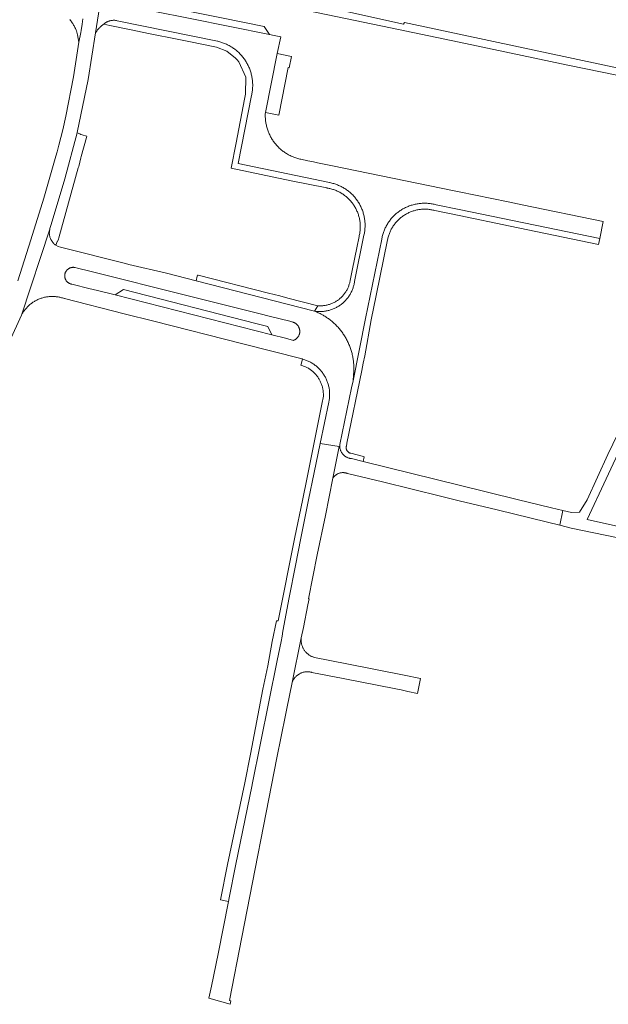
# Model space of a CAD drawing. Extents: x 146402 to 164798, y 455483 to 464134.
# Tile 113 of 256: x 157350 to 157551, y 458126 to 458462. Entities that reach past the tile are written whole.
import ezdxf

# ---------------------------------------------------------------- set-up
doc = ezdxf.new("R2010")
doc.units = 0
doc.header["$LTSCALE"] = 0.2
for name, color, linetype, lineweight in [('B-XX-VH-VERHARDING_ASFALT-GV', 252, 'CONTINUOUS', 18), ('B-XX-VH-VERHARDING_BETONSTRAATSTEEN-GV', 252, 'CONTINUOUS', 18), ('B-XX-VH-VERHARDING_FUNDERING_ZAND-GV', 252, 'CONTINUOUS', 18)]:
    doc.layers.add(name, color=color, linetype=linetype, lineweight=lineweight)

msp = doc.modelspace()

# ---------------------------------------------------------------- linework, layer by layer
at = {"layer": 'B-XX-VH-VERHARDING_ASFALT-GV'}
for points in [[(157346.797, 458352.207), (157350.854, 458361.201), (157360.519, 458390.458), (157360.574, 458390.651), (157360.582, 458390.675), (157360.985, 458392.002), (157365.587, 458407.629), (157369.876, 458423.282), (157369.892, 458423.341), (157373.56, 458441.46), (157376.117, 458457.288), (157376.47, 458459.47), (157378.07, 458469.72)], [(157371.813, 458462.056), (157371.533, 458460.279), (157371.192, 458458.147), (157371.086, 458457.492), (157370.449, 458454.209), (157369.989, 458451.192), (157368.644, 458442.382), (157365.923, 458428.94), (157364.978, 458424.271), (157363.593, 458419.025), (157363.377, 458418.208), (157362.989, 458416.763), (157362.598, 458415.319), (157358.501, 458401.025), (157354.039, 458386.812), (157349.664, 458372.841)], [(157367.369, 458461.833), (157367.57, 458461.583), (157367.765, 458461.328), (157367.954, 458461.067), (157368.136, 458460.803), (157368.311, 458460.534), (157368.479, 458460.26), (157368.641, 458459.983), (157368.796, 458459.701), (157368.943, 458459.416), (157369.084, 458459.127), (157369.217, 458458.835), (157369.343, 458458.54), (157369.462, 458458.241), (157369.558, 458457.981), (157369.975, 458456.649), (157370.449, 458454.209), (157371.086, 458457.492), (157371.192, 458458.147), (157371.533, 458460.279), (157371.813, 458462.056)]]:
    msp.add_lwpolyline(points, dxfattribs=at)
at = {"layer": 'B-XX-VH-VERHARDING_BETONSTRAATSTEEN-GV'}
for points in [[(157378.07, 458469.72), (157376.47, 458459.47), (157376.117, 458457.288), (157376.223, 458457.477), (157376.357, 458457.699), (157376.497, 458457.918), (157376.644, 458458.132), (157376.798, 458458.341), (157376.958, 458458.546), (157377.124, 458458.745), (157377.136, 458458.76), (157377.296, 458458.94), (157377.474, 458459.129), (157377.658, 458459.312), (157377.848, 458459.49), (157378.043, 458459.661), (157378.243, 458459.827), (157378.448, 458459.986), (157378.657, 458460.139), (157378.872, 458460.286), (157378.962, 458460.367), (157379.117, 458460.496), (157379.276, 458460.62), (157379.439, 458460.736), (157379.608, 458460.846), (157379.78, 458460.95), (157379.957, 458461.046), (157380.137, 458461.135), (157380.321, 458461.217), (157380.508, 458461.292), (157380.697, 458461.359), (157380.889, 458461.419), (157381.084, 458461.471), (157381.28, 458461.515), (157381.478, 458461.551), (157381.677, 458461.58), (157381.877, 458461.6), (157382.078, 458461.613), (157382.279, 458461.617), (157382.48, 458461.614), (157382.681, 458461.602), (157382.881, 458461.583), (157383.08, 458461.555), (157383.278, 458461.52), (157383.475, 458461.477), (157417.617, 458454.489), (157417.725, 458454.465), (157418.066, 458454.382), (157418.404, 458454.292), (157418.741, 458454.194), (157419.075, 458454.089), (157419.407, 458453.976), (157419.736, 458453.856), (157420.062, 458453.727), (157420.385, 458453.592), (157420.705, 458453.449), (157421.021, 458453.299), (157421.334, 458453.142), (157421.644, 458452.977), (157421.949, 458452.806), (157422.251, 458452.628), (157422.549, 458452.443), (157422.842, 458452.251), (157423.13, 458452.052), (157423.415, 458451.847), (157423.694, 458451.636), (157423.968, 458451.418), (157424.238, 458451.194), (157424.502, 458450.964), (157424.761, 458450.727), (157425.014, 458450.486), (157425.262, 458450.238), (157425.504, 458449.984), (157425.74, 458449.726), (157425.971, 458449.462), (157426.195, 458449.192), (157426.413, 458448.918), (157426.625, 458448.639), (157426.83, 458448.355), (157427.029, 458448.066), (157427.221, 458447.773), (157427.406, 458447.476), (157427.585, 458447.174), (157427.756, 458446.869), (157427.921, 458446.56), (157428.078, 458446.247), (157428.229, 458445.93), (157428.372, 458445.61), (157428.507, 458445.287), (157428.635, 458444.961), (157428.756, 458444.632), (157428.869, 458444.301), (157428.975, 458443.967), (157429.073, 458443.63), (157429.163, 458443.292), (157429.246, 458442.951), (157429.321, 458442.609), (157429.387, 458442.265), (157429.446, 458441.92), (157429.497, 458441.573), (157429.541, 458441.225), (157429.576, 458440.876), (157429.603, 458440.527), (157429.623, 458440.177), (157429.634, 458439.827), (157429.637, 458439.477), (157429.633, 458439.126), (157429.62, 458438.776), (157429.599, 458438.427), (157429.57, 458438.077), (157429.534, 458437.729), (157429.489, 458437.381), (157429.437, 458437.035), (157429.376, 458436.69), (157429.308, 458436.346), (157429.232, 458436.004), (157424.698, 458412.789), (157455.816, 458406.325), (157455.943, 458406.301), (157456.28, 458406.23), (157456.616, 458406.152), (157456.949, 458406.066), (157457.281, 458405.973), (157457.611, 458405.871), (157457.938, 458405.762), (157458.262, 458405.646), (157458.584, 458405.522), (157458.902, 458405.39), (157459.218, 458405.251), (157459.53, 458405.105), (157459.839, 458404.952), (157460.144, 458404.792), (157460.445, 458404.624), (157460.742, 458404.45), (157461.035, 458404.268), (157461.324, 458404.08), (157461.609, 458403.886), (157461.888, 458403.685), (157462.163, 458403.477), (157462.434, 458403.263), (157462.699, 458403.043), (157462.959, 458402.816), (157463.213, 458402.584), (157463.463, 458402.346), (157463.706, 458402.102), (157463.944, 458401.853), (157464.176, 458401.598), (157464.402, 458401.338), (157464.622, 458401.072), (157464.836, 458400.802), (157465.043, 458400.527), (157465.244, 458400.247), (157465.438, 458399.962), (157465.626, 458399.673), (157465.807, 458399.38), (157465.981, 458399.082), (157466.148, 458398.781), (157466.309, 458398.475), (157466.462, 458398.167), (157466.608, 458397.854), (157466.746, 458397.539), (157466.877, 458397.22), (157467.001, 458396.898), (157467.117, 458396.574), (157467.226, 458396.247), (157467.327, 458395.917), (157467.42, 458395.585), (157467.506, 458395.252), (157467.584, 458394.916), (157467.654, 458394.578), (157467.716, 458394.239), (157467.77, 458393.899), (157467.817, 458393.557), (157467.855, 458393.215), (157467.885, 458392.872), (157467.908, 458392.528), (157467.922, 458392.183), (157467.929, 458391.839), (157467.928, 458391.494), (157467.918, 458391.15), (157467.901, 458390.805), (157467.875, 458390.462), (157467.842, 458390.119), (157467.801, 458389.776), (157467.751, 458389.435), (157467.694, 458389.095), (157467.629, 458388.757), (157467.556, 458388.42), (157464.34, 458372.659), (157464.326, 458372.561), (157464.278, 458372.256), (157464.222, 458371.953), (157464.158, 458371.652), (157464.086, 458371.352), (157464.007, 458371.054), (157463.92, 458370.758), (157463.825, 458370.465), (157463.723, 458370.174), (157463.613, 458369.887), (157463.496, 458369.602), (157463.371, 458369.32), (157463.239, 458369.041), (157463.1, 458368.766), (157462.954, 458368.495), (157462.8, 458368.227), (157462.64, 458367.964), (157462.473, 458367.705), (157462.3, 458367.45), (157462.12, 458367.2), (157461.933, 458366.955), (157461.74, 458366.714), (157461.541, 458366.479), (157461.336, 458366.249), (157461.126, 458366.024), (157460.909, 458365.805), (157460.686, 458365.592), (157460.459, 458365.384), (157460.226, 458365.182), (157459.987, 458364.987), (157459.744, 458364.798), (157459.496, 458364.615), (157459.243, 458364.438), (157458.986, 458364.269), (157458.724, 458364.106), (157458.459, 458363.949), (157458.189, 458363.8), (157457.916, 458363.658), (157457.639, 458363.523), (157457.358, 458363.395), (157457.074, 458363.275), (157456.788, 458363.162), (157456.498, 458363.056), (157456.206, 458362.958), (157455.911, 458362.867), (157455.615, 458362.785), (157455.316, 458362.71), (157455.015, 458362.642), (157454.712, 458362.583), (157454.409, 458362.532), (157454.103, 458362.488), (157453.797, 458362.452), (157453.49, 458362.424), (157453.183, 458362.405), (157452.875, 458362.393), (157452.567, 458362.389), (157452.258, 458362.393), (157451.951, 458362.405), (157451.643, 458362.426), (157451.336, 458362.454), (157451.03, 458362.49), (157450.689, 458362.577), (157450.668, 458362.543), (157450.996, 458362.415), (157451.322, 458362.282), (157451.645, 458362.143), (157451.966, 458361.998), (157452.285, 458361.848), (157452.601, 458361.693), (157452.914, 458361.533), (157453.165, 458361.4), (157453.414, 458361.263), (157453.661, 458361.123), (157453.906, 458360.979), (157454.22, 458360.789), (157454.53, 458360.593), (157454.837, 458360.392), (157455.14, 458360.186), (157455.439, 458359.974), (157455.735, 458359.757), (157456.027, 458359.535), (157456.314, 458359.308), (157456.598, 458359.076), (157456.878, 458358.839), (157457.153, 458358.597), (157457.424, 458358.35), (157457.691, 458358.098), (157457.954, 458357.842), (157458.211, 458357.581), (157458.464, 458357.316), (157458.713, 458357.046), (157458.957, 458356.772), (157459.195, 458356.494), (157459.429, 458356.212), (157459.658, 458355.925), (157459.882, 458355.635), (157460.101, 458355.34), (157460.314, 458355.042), (157460.522, 458354.74), (157460.725, 458354.435), (157460.922, 458354.126), (157461.114, 458353.813), (157461.301, 458353.497), (157461.482, 458353.179), (157461.657, 458352.856), (157461.826, 458352.531), (157461.99, 458352.203), (157462.148, 458351.872), (157462.3, 458351.538), (157462.446, 458351.202), (157462.587, 458350.863), (157462.721, 458350.522), (157462.849, 458350.179), (157462.971, 458349.833), (157463.088, 458349.485), (157463.198, 458349.135), (157463.301, 458348.784), (157463.399, 458348.43), (157463.49, 458348.075), (157463.576, 458347.718), (157463.654, 458347.36), (157463.727, 458347.001), (157463.793, 458346.64), (157463.853, 458346.278), (157463.906, 458345.916), (157463.953, 458345.552), (157463.994, 458345.188), (157464.028, 458344.822), (157464.056, 458344.457), (157464.078, 458344.091), (157464.093, 458343.724), (157464.101, 458343.358), (157464.103, 458342.991), (157464.099, 458342.619), (157464.088, 458342.246), (157464.07, 458341.874), (157464.046, 458341.503), (157464.015, 458341.132), (157463.977, 458340.761), (157463.839, 458338.787), (157468.053, 458359.982), (157473.587, 458387.037), (157473.634, 458387.295), (157473.703, 458387.632), (157473.779, 458387.967), (157473.864, 458388.301), (157473.956, 458388.632), (157474.056, 458388.962), (157474.163, 458389.288), (157474.278, 458389.612), (157474.4, 458389.934), (157474.53, 458390.252), (157474.667, 458390.568), (157474.812, 458390.88), (157474.964, 458391.188), (157475.123, 458391.494), (157475.289, 458391.795), (157475.462, 458392.092), (157475.641, 458392.385), (157475.828, 458392.674), (157476.021, 458392.959), (157476.221, 458393.239), (157476.427, 458393.514), (157476.64, 458393.785), (157476.859, 458394.05), (157477.084, 458394.31), (157477.314, 458394.565), (157477.551, 458394.815), (157477.794, 458395.058), (157478.042, 458395.297), (157478.295, 458395.529), (157478.554, 458395.755), (157478.819, 458395.976), (157479.088, 458396.19), (157479.362, 458396.398), (157479.641, 458396.599), (157479.924, 458396.794), (157480.212, 458396.982), (157480.504, 458397.163), (157480.801, 458397.338), (157481.101, 458397.506), (157481.405, 458397.666), (157481.713, 458397.82), (157482.024, 458397.966), (157482.339, 458398.105), (157482.657, 458398.237), (157482.977, 458398.361), (157483.301, 458398.478), (157483.627, 458398.587), (157483.956, 458398.688), (157484.287, 458398.782), (157484.62, 458398.868), (157484.955, 458398.947), (157485.291, 458399.017), (157485.63, 458399.08), (157485.969, 458399.135), (157486.31, 458399.182), (157486.652, 458399.221), (157486.994, 458399.252), (157487.337, 458399.275), (157487.681, 458399.29), (157488.025, 458399.297), (157488.369, 458399.297), (157488.713, 458399.288), (157489.056, 458399.271), (157489.399, 458399.246), (157489.742, 458399.213), (157490.083, 458399.172), (157490.424, 458399.124), (157490.763, 458399.067), (157491.101, 458399.002), (157491.437, 458398.93), (157491.771, 458398.85), (157492.104, 458398.762), (157500, 458397.135), (157547.907, 458387.26), (157549.073, 458393.052), (157521.446, 458398.775), (157516.626, 458399.775), (157500, 458403.184), (157498.245, 458403.544), (157456.876, 458412.028), (157451.703, 458413.088), (157450.338, 458413.368), (157448.454, 458413.764), (157446.048, 458414.256), (157445.707, 458414.332), (157445.368, 458414.416), (157445.031, 458414.507), (157444.696, 458414.606), (157444.363, 458414.713), (157444.033, 458414.827), (157443.706, 458414.949), (157443.381, 458415.078), (157443.06, 458415.215), (157442.742, 458415.359), (157442.427, 458415.51), (157442.116, 458415.668), (157441.808, 458415.834), (157441.505, 458416.006), (157441.205, 458416.186), (157440.909, 458416.372), (157440.618, 458416.565), (157440.332, 458416.765), (157440.05, 458416.971), (157439.773, 458417.183), (157439.5, 458417.402), (157439.233, 458417.627), (157438.971, 458417.858), (157438.714, 458418.095), (157438.463, 458418.338), (157438.218, 458418.586), (157437.978, 458418.84), (157437.744, 458419.1), (157437.517, 458419.365), (157437.295, 458419.634), (157437.079, 458419.909), (157436.87, 458420.189), (157436.668, 458420.474), (157436.472, 458420.763), (157436.282, 458421.056), (157436.1, 458421.354), (157435.924, 458421.656), (157435.755, 458421.961), (157435.593, 458422.271), (157435.438, 458422.584), (157435.291, 458422.901), (157435.151, 458423.221), (157435.018, 458423.544), (157434.893, 458423.87), (157434.775, 458424.198), (157434.665, 458424.53), (157434.562, 458424.864), (157434.467, 458425.2), (157434.38, 458425.538), (157434.3, 458425.878), (157434.229, 458426.22), (157434.165, 458426.563), (157434.109, 458426.908), (157434.061, 458427.254), (157434.021, 458427.601), (157433.989, 458427.949), (157433.964, 458428.297), (157433.948, 458428.646), (157433.94, 458428.995), (157433.94, 458429.345), (157433.948, 458429.694), (157433.963, 458430.043), (157433.972, 458430.183), (157438.035, 458450.257), (157439.175, 458455.936), (157436.914, 458456.392), (157435.346, 458456.732), (157408.326, 458462.17)], [(157560.644, 458334.35), (157550.614, 458313.688), (157543.62, 458298.214), (157541.01, 458294.009), (157538.247, 458293.98), (157535.36, 458294.59), (157534.23, 458289.61), (157538.12, 458288.65), (157580.602, 458279.813)], [(157570.08, 458285.694), (157543.553, 458291.606), (157556.502, 458319.265)]]:
    msp.add_lwpolyline(points, dxfattribs=at)
for points in [[(157419.014, 458462.452), (157398.531, 458466.591), (157395.73, 458464.726), (157408.326, 458462.17), (157435.346, 458456.732), (157433.529, 458459.526)], [(157382.48, 458461.614), (157382.279, 458461.617), (157382.078, 458461.613), (157381.877, 458461.6), (157381.677, 458461.58), (157381.478, 458461.551), (157381.28, 458461.515), (157381.084, 458461.471), (157380.889, 458461.419), (157380.697, 458461.359), (157380.508, 458461.292), (157380.321, 458461.217), (157380.137, 458461.135), (157379.957, 458461.046), (157379.78, 458460.95), (157379.608, 458460.846), (157379.439, 458460.736), (157379.276, 458460.62), (157379.117, 458460.496), (157378.962, 458460.367), (157378.872, 458460.286), (157380.957, 458459.861), (157388.201, 458458.386), (157394.199, 458457.165), (157404.518, 458455.063), (157409.586, 458454.031), (157411.141, 458453.714), (157417.293, 458452.461), (157420.836, 458451.059), (157423.839, 458448.713), (157424.37, 458448.125), (157424.866, 458447.507), (157427.268, 458442.222), (157427.201, 458436.417), (157426.871, 458434.715), (157424.001, 458419.926), (157422.306, 458411.19), (157442.773, 458406.977), (157454.874, 458404.486), (157455.001, 458404.467), (157455.323, 458404.413), (157455.644, 458404.351), (157455.964, 458404.281), (157456.281, 458404.203), (157456.596, 458404.118), (157456.91, 458404.025), (157457.22, 458403.924), (157457.529, 458403.815), (157457.834, 458403.699), (157458.137, 458403.576), (157458.436, 458403.446), (157458.733, 458403.308), (157459.025, 458403.162), (157459.315, 458403.01), (157459.6, 458402.851), (157459.881, 458402.685), (157460.158, 458402.511), (157460.431, 458402.332), (157460.7, 458402.145), (157460.963, 458401.952), (157461.222, 458401.753), (157461.476, 458401.547), (157461.725, 458401.335), (157461.969, 458401.117), (157462.207, 458400.894), (157462.439, 458400.664), (157462.666, 458400.429), (157462.887, 458400.189), (157463.103, 458399.943), (157463.312, 458399.692), (157463.515, 458399.435), (157463.711, 458399.174), (157463.901, 458398.909), (157464.085, 458398.638), (157464.262, 458398.363), (157464.432, 458398.084), (157464.595, 458397.801), (157464.751, 458397.514), (157464.9, 458397.223), (157465.042, 458396.929), (157465.177, 458396.631), (157465.304, 458396.33), (157465.424, 458396.027), (157465.537, 458395.72), (157465.642, 458395.41), (157465.739, 458395.098), (157465.829, 458394.784), (157465.911, 458394.468), (157465.985, 458394.15), (157466.052, 458393.83), (157466.11, 458393.508), (157466.161, 458393.185), (157466.204, 458392.861), (157466.239, 458392.536), (157466.265, 458392.211), (157466.284, 458391.884), (157466.295, 458391.558), (157466.298, 458391.231), (157466.293, 458390.904), (157466.28, 458390.578), (157466.259, 458390.252), (157466.23, 458389.926), (157466.193, 458389.602), (157466.148, 458389.278), (157466.095, 458388.955), (157466.034, 458388.634), (157465.965, 458388.315), (157465.889, 458387.997), (157465.098, 458384.111), (157463.629, 458376.897), (157462.837, 458373.009), (157462.799, 458372.784), (157462.745, 458372.504), (157462.682, 458372.224), (157462.612, 458371.947), (157462.534, 458371.671), (157462.448, 458371.398), (157462.355, 458371.128), (157462.254, 458370.86), (157462.146, 458370.595), (157462.03, 458370.333), (157461.907, 458370.074), (157461.777, 458369.819), (157461.64, 458369.568), (157461.496, 458369.321), (157461.345, 458369.077), (157461.187, 458368.838), (157461.023, 458368.604), (157460.852, 458368.374), (157460.675, 458368.15), (157460.492, 458367.93), (157460.302, 458367.715), (157460.107, 458367.506), (157459.906, 458367.302), (157459.699, 458367.104), (157459.487, 458366.912), (157459.269, 458366.726), (157459.047, 458366.546), (157458.819, 458366.372), (157458.587, 458366.205), (157458.35, 458366.044), (157458.109, 458365.89), (157457.863, 458365.743), (157457.614, 458365.603), (157457.36, 458365.469), (157457.104, 458365.343), (157456.843, 458365.224), (157456.58, 458365.113), (157456.313, 458365.008), (157456.043, 458364.912), (157455.771, 458364.823), (157455.497, 458364.741), (157455.22, 458364.667), (157454.942, 458364.601), (157454.662, 458364.543), (157454.38, 458364.493), (157454.097, 458364.45), (157453.813, 458364.416), (157453.528, 458364.389), (157453.242, 458364.37), (157452.956, 458364.36), (157452.67, 458364.357), (157452.383, 458364.362), (157452.098, 458364.376), (157451.812, 458364.397), (157450.689, 458362.577), (157451.03, 458362.49), (157451.336, 458362.454), (157451.643, 458362.426), (157451.951, 458362.405), (157452.258, 458362.393), (157452.567, 458362.389), (157452.875, 458362.393), (157453.183, 458362.405), (157453.49, 458362.424), (157453.797, 458362.452), (157454.103, 458362.488), (157454.409, 458362.532), (157454.712, 458362.583), (157455.015, 458362.642), (157455.316, 458362.71), (157455.615, 458362.785), (157455.911, 458362.867), (157456.206, 458362.958), (157456.498, 458363.056), (157456.788, 458363.162), (157457.074, 458363.275), (157457.358, 458363.395), (157457.639, 458363.523), (157457.916, 458363.658), (157458.189, 458363.8), (157458.459, 458363.949), (157458.724, 458364.106), (157458.986, 458364.269), (157459.243, 458364.438), (157459.496, 458364.615), (157459.744, 458364.798), (157459.987, 458364.987), (157460.226, 458365.182), (157460.459, 458365.384), (157460.686, 458365.592), (157460.909, 458365.805), (157461.126, 458366.024), (157461.336, 458366.249), (157461.541, 458366.479), (157461.74, 458366.714), (157461.933, 458366.955), (157462.12, 458367.2), (157462.3, 458367.45), (157462.473, 458367.705), (157462.64, 458367.964), (157462.8, 458368.227), (157462.954, 458368.495), (157463.1, 458368.766), (157463.239, 458369.041), (157463.371, 458369.32), (157463.496, 458369.602), (157463.613, 458369.887), (157463.723, 458370.174), (157463.825, 458370.465), (157463.92, 458370.758), (157464.007, 458371.054), (157464.086, 458371.352), (157464.158, 458371.652), (157464.222, 458371.953), (157464.278, 458372.256), (157464.326, 458372.561), (157464.34, 458372.659), (157467.556, 458388.42), (157467.629, 458388.757), (157467.694, 458389.095), (157467.751, 458389.435), (157467.801, 458389.776), (157467.842, 458390.119), (157467.875, 458390.462), (157467.901, 458390.805), (157467.918, 458391.15), (157467.928, 458391.494), (157467.929, 458391.839), (157467.922, 458392.183), (157467.908, 458392.528), (157467.885, 458392.872), (157467.855, 458393.215), (157467.817, 458393.557), (157467.77, 458393.899), (157467.716, 458394.239), (157467.654, 458394.578), (157467.584, 458394.916), (157467.506, 458395.252), (157467.42, 458395.585), (157467.327, 458395.917), (157467.226, 458396.247), (157467.117, 458396.574), (157467.001, 458396.898), (157466.877, 458397.22), (157466.746, 458397.539), (157466.608, 458397.854), (157466.462, 458398.167), (157466.309, 458398.475), (157466.148, 458398.781), (157465.981, 458399.082), (157465.807, 458399.38), (157465.626, 458399.673), (157465.438, 458399.962), (157465.244, 458400.247), (157465.043, 458400.527), (157464.836, 458400.802), (157464.622, 458401.072), (157464.402, 458401.338), (157464.176, 458401.598), (157463.944, 458401.853), (157463.706, 458402.102), (157463.463, 458402.346), (157463.213, 458402.584), (157462.959, 458402.816), (157462.699, 458403.043), (157462.434, 458403.263), (157462.163, 458403.477), (157461.888, 458403.685), (157461.609, 458403.886), (157461.324, 458404.08), (157461.035, 458404.268), (157460.742, 458404.45), (157460.445, 458404.624), (157460.144, 458404.792), (157459.839, 458404.952), (157459.53, 458405.105), (157459.218, 458405.251), (157458.902, 458405.39), (157458.584, 458405.522), (157458.262, 458405.646), (157457.938, 458405.762), (157457.611, 458405.871), (157457.281, 458405.973), (157456.949, 458406.066), (157456.616, 458406.152), (157456.28, 458406.23), (157455.943, 458406.301), (157455.816, 458406.325), (157424.698, 458412.789), (157429.232, 458436.004), (157429.308, 458436.346), (157429.376, 458436.69), (157429.437, 458437.035), (157429.489, 458437.381), (157429.534, 458437.729), (157429.57, 458438.077), (157429.599, 458438.427), (157429.62, 458438.776), (157429.633, 458439.126), (157429.637, 458439.477), (157429.634, 458439.827), (157429.623, 458440.177), (157429.603, 458440.527), (157429.576, 458440.876), (157429.541, 458441.225), (157429.497, 458441.573), (157429.446, 458441.92), (157429.387, 458442.265), (157429.321, 458442.609), (157429.246, 458442.951), (157429.163, 458443.292), (157429.073, 458443.63), (157428.975, 458443.967), (157428.869, 458444.301), (157428.756, 458444.632), (157428.635, 458444.961), (157428.507, 458445.287), (157428.372, 458445.61), (157428.229, 458445.93), (157428.078, 458446.247), (157427.921, 458446.56), (157427.756, 458446.869), (157427.585, 458447.174), (157427.406, 458447.476), (157427.221, 458447.773), (157427.029, 458448.066), (157426.83, 458448.355), (157426.625, 458448.639), (157426.413, 458448.918), (157426.195, 458449.192), (157425.971, 458449.462), (157425.74, 458449.726), (157425.504, 458449.984), (157425.262, 458450.238), (157425.014, 458450.486), (157424.761, 458450.727), (157424.502, 458450.964), (157424.238, 458451.194), (157423.968, 458451.418), (157423.694, 458451.636), (157423.415, 458451.847), (157423.13, 458452.052), (157422.842, 458452.251), (157422.549, 458452.443), (157422.251, 458452.628), (157421.949, 458452.806), (157421.644, 458452.977), (157421.334, 458453.142), (157421.021, 458453.299), (157420.705, 458453.449), (157420.385, 458453.592), (157420.062, 458453.727), (157419.736, 458453.856), (157419.407, 458453.976), (157419.075, 458454.089), (157418.741, 458454.194), (157418.404, 458454.292), (157418.066, 458454.382), (157417.725, 458454.465), (157417.617, 458454.489), (157383.475, 458461.477), (157383.278, 458461.52), (157383.08, 458461.555), (157382.881, 458461.583), (157382.681, 458461.602)], [(157442.844, 458449.333), (157438.035, 458450.257), (157433.972, 458430.183), (157438.503, 458429.302), (157441.771, 458445.479), (157442.065, 458445.42)], [(157370.801, 458422.891), (157369.876, 458423.282), (157365.587, 458407.629), (157360.985, 458392.002), (157360.582, 458390.675), (157360.574, 458390.651), (157360.519, 458390.458), (157360.472, 458390.264), (157360.432, 458390.068), (157360.4, 458389.871), (157360.376, 458389.672), (157360.36, 458389.473), (157360.352, 458389.273), (157360.352, 458389.073), (157360.36, 458388.873), (157360.376, 458388.674), (157360.4, 458388.475), (157360.432, 458388.277), (157360.472, 458388.081), (157360.519, 458387.887), (157360.574, 458387.695), (157360.637, 458387.505), (157360.708, 458387.318), (157360.786, 458387.133), (157360.871, 458386.953), (157360.963, 458386.775), (157361.063, 458386.601), (157361.169, 458386.432), (157361.282, 458386.267), (157361.401, 458386.106), (157361.527, 458385.951), (157361.659, 458385.8), (157361.797, 458385.655), (157361.94, 458385.516), (157362.089, 458385.383), (157362.243, 458385.255), (157362.402, 458385.134), (157362.566, 458385.019), (157362.782, 458385.565), (157363.061, 458386.268), (157363.181, 458386.238), (157363.43, 458387.03), (157363.58, 458387.47), (157370.23, 458411.36), (157370.37, 458411.83), (157371.11, 458414.79), (157371.24, 458415.2), (157373.03, 458421.73), (157373.156, 458422.118), (157372.72, 458422.26), (157371.89, 458422.511), (157371.23, 458422.71), (157371.126, 458422.754)], [(157488.713, 458399.288), (157488.369, 458399.297), (157488.025, 458399.297), (157487.681, 458399.29), (157487.337, 458399.275), (157486.994, 458399.252), (157486.652, 458399.221), (157486.31, 458399.182), (157485.969, 458399.135), (157485.63, 458399.08), (157485.291, 458399.017), (157484.955, 458398.947), (157484.62, 458398.868), (157484.287, 458398.782), (157483.956, 458398.688), (157483.627, 458398.587), (157483.301, 458398.478), (157482.977, 458398.361), (157482.657, 458398.237), (157482.339, 458398.105), (157482.024, 458397.966), (157481.713, 458397.82), (157481.405, 458397.666), (157481.101, 458397.506), (157480.801, 458397.338), (157480.504, 458397.163), (157480.212, 458396.982), (157479.924, 458396.794), (157479.641, 458396.599), (157479.362, 458396.398), (157479.088, 458396.19), (157478.819, 458395.976), (157478.554, 458395.755), (157478.295, 458395.529), (157478.042, 458395.297), (157477.794, 458395.058), (157477.551, 458394.815), (157477.314, 458394.565), (157477.084, 458394.31), (157476.859, 458394.05), (157476.64, 458393.785), (157476.427, 458393.514), (157476.221, 458393.239), (157476.021, 458392.959), (157475.828, 458392.674), (157475.641, 458392.385), (157475.462, 458392.092), (157475.289, 458391.795), (157475.123, 458391.494), (157474.964, 458391.188), (157474.812, 458390.88), (157474.667, 458390.568), (157474.53, 458390.252), (157474.4, 458389.934), (157474.278, 458389.612), (157474.163, 458389.288), (157474.056, 458388.962), (157473.956, 458388.632), (157473.864, 458388.301), (157473.779, 458387.967), (157473.703, 458387.632), (157473.634, 458387.295), (157473.587, 458387.037), (157468.053, 458359.982), (157463.839, 458338.787), (157463.357, 458336.36), (157459.295, 458317.12), (157459.278, 458316.754), (157459.291, 458316.387), (157459.31, 458316.199), (157459.336, 458316.012), (157459.37, 458315.826), (157459.413, 458315.642), (157459.463, 458315.459), (157459.52, 458315.279), (157459.585, 458315.102), (157459.658, 458314.927), (157459.738, 458314.756), (157459.825, 458314.588), (157459.919, 458314.424), (157460.02, 458314.265), (157460.128, 458314.109), (157460.242, 458313.959), (157460.363, 458313.813), (157460.489, 458313.672), (157460.621, 458313.538), (157460.759, 458313.408), (157460.902, 458313.285), (157461.051, 458313.168), (157461.204, 458313.057), (157461.362, 458312.953), (157461.524, 458312.855), (157461.69, 458312.765), (157461.859, 458312.681), (157462.032, 458312.605), (157462.208, 458312.537), (157462.387, 458312.475), (157462.569, 458312.422), (157462.752, 458312.376), (157462.937, 458312.338), (157463.124, 458312.308), (157463.284, 458312.288), (157467.255, 458311.312), (157467.65, 458312.922), (157467.403, 458312.985), (157463.028, 458314.101), (157462.905, 458314.136), (157462.785, 458314.179), (157462.668, 458314.229), (157462.554, 458314.287), (157462.444, 458314.352), (157462.338, 458314.423), (157462.237, 458314.501), (157462.141, 458314.585), (157462.051, 458314.674), (157461.966, 458314.77), (157461.887, 458314.87), (157461.815, 458314.975), (157461.75, 458315.085), (157461.691, 458315.198), (157461.64, 458315.315), (157461.596, 458315.435), (157461.56, 458315.558), (157461.532, 458315.682), (157461.511, 458315.808), (157461.498, 458315.935), (157461.494, 458316.062), (157461.497, 458316.19), (157461.508, 458316.317), (157461.527, 458316.443), (157461.554, 458316.568), (157461.557, 458316.578), (157461.756, 458317.52), (157466.85, 458342.36), (157467.276, 458344.803), (157467.803, 458347.312), (157470.049, 458359.526), (157471.729, 458367.818), (157475.575, 458386.805), (157475.578, 458386.819), (157475.643, 458387.134), (157475.717, 458387.447), (157475.798, 458387.759), (157475.887, 458388.068), (157475.984, 458388.375), (157476.088, 458388.679), (157476.199, 458388.981), (157476.319, 458389.28), (157476.445, 458389.575), (157476.579, 458389.868), (157476.72, 458390.157), (157476.868, 458390.442), (157477.024, 458390.724), (157477.186, 458391.002), (157477.355, 458391.275), (157477.531, 458391.545), (157477.713, 458391.81), (157477.902, 458392.07), (157478.098, 458392.326), (157478.3, 458392.576), (157478.508, 458392.822), (157478.722, 458393.062), (157478.941, 458393.297), (157479.167, 458393.526), (157479.398, 458393.749), (157479.635, 458393.967), (157479.877, 458394.179), (157480.124, 458394.385), (157480.377, 458394.584), (157480.634, 458394.778), (157480.896, 458394.964), (157481.163, 458395.144), (157481.433, 458395.318), (157481.709, 458395.485), (157481.988, 458395.644), (157482.271, 458395.797), (157482.558, 458395.943), (157482.848, 458396.082), (157483.142, 458396.213), (157483.438, 458396.337), (157483.738, 458396.453), (157484.041, 458396.562), (157484.346, 458396.664), (157484.654, 458396.758), (157484.964, 458396.844), (157485.276, 458396.922), (157485.59, 458396.993), (157485.905, 458397.056), (157486.222, 458397.111), (157486.54, 458397.158), (157486.86, 458397.197), (157487.18, 458397.228), (157487.501, 458397.251), (157487.822, 458397.267), (157488.144, 458397.274), (157488.465, 458397.273), (157488.787, 458397.264), (157489.108, 458397.247), (157489.429, 458397.223), (157489.749, 458397.19), (157490.068, 458397.149), (157490.386, 458397.101), (157490.703, 458397.044), (157491.018, 458396.98), (157491.331, 458396.908), (157491.643, 458396.828), (157500, 458395.099), (157517.37, 458391.504), (157547.446, 458385.28), (157547.907, 458387.26), (157500, 458397.135), (157492.104, 458398.762), (157491.771, 458398.85), (157491.437, 458398.93), (157491.101, 458399.002), (157490.763, 458399.067), (157490.424, 458399.124), (157490.083, 458399.172), (157489.742, 458399.213), (157489.399, 458399.246), (157489.056, 458399.271)], [(157360.472, 458390.264), (157360.519, 458390.458), (157350.854, 458361.201), (157351.003, 458361.472), (157351.158, 458361.739), (157351.321, 458362.002), (157351.49, 458362.26), (157351.665, 458362.514), (157351.848, 458362.764), (157352.036, 458363.009), (157352.231, 458363.248), (157352.433, 458363.483), (157352.64, 458363.712), (157352.853, 458363.936), (157353.071, 458364.154), (157353.295, 458364.367), (157353.525, 458364.573), (157353.76, 458364.774), (157354, 458364.969), (157354.039, 458364.999), (157354.285, 458365.186), (157354.535, 458365.367), (157354.791, 458365.541), (157355.05, 458365.709), (157355.314, 458365.87), (157355.582, 458366.024), (157355.854, 458366.171), (157356.129, 458366.311), (157356.408, 458366.444), (157356.69, 458366.569), (157356.976, 458366.687), (157357.265, 458366.798), (157357.556, 458366.901), (157357.85, 458366.997), (157358.146, 458367.085), (157358.444, 458367.165), (157358.745, 458367.237), (157359.047, 458367.302), (157359.351, 458367.359), (157359.656, 458367.408), (157359.962, 458367.449), (157360.269, 458367.482), (157360.577, 458367.507), (157360.886, 458367.525), (157361.194, 458367.534), (157361.503, 458367.535), (157361.813, 458367.528), (157362.121, 458367.513), (157362.429, 458367.491), (157362.737, 458367.46), (157363.043, 458367.421), (157363.349, 458367.374), (157363.653, 458367.32), (157363.956, 458367.258), (157364.256, 458367.187), (157364.556, 458367.109), (157364.852, 458367.024), (157365.147, 458366.931), (157365.439, 458366.83), (157365.542, 458366.792), (157385.841, 458361.639), (157395.964, 458359.069), (157426.325, 458351.362), (157446.441, 458346.256), (157446.579, 458346.219), (157446.747, 458346.174), (157447.05, 458346.085), (157447.351, 458345.988), (157447.649, 458345.883), (157447.945, 458345.771), (157448.238, 458345.651), (157448.527, 458345.524), (157448.814, 458345.389), (157449.097, 458345.248), (157449.376, 458345.099), (157449.651, 458344.944), (157449.922, 458344.781), (157450.19, 458344.612), (157450.452, 458344.436), (157450.71, 458344.253), (157450.964, 458344.064), (157451.213, 458343.868), (157451.456, 458343.667), (157451.695, 458343.459), (157451.928, 458343.245), (157452.155, 458343.025), (157452.377, 458342.8), (157452.594, 458342.569), (157452.804, 458342.333), (157453.008, 458342.092), (157453.206, 458341.845), (157453.398, 458341.593), (157453.584, 458341.337), (157453.762, 458341.076), (157453.935, 458340.811), (157454.1, 458340.541), (157454.259, 458340.268), (157454.41, 458339.99), (157454.555, 458339.709), (157454.692, 458339.424), (157454.822, 458339.136), (157454.945, 458338.844), (157455.06, 458338.55), (157455.168, 458338.252), (157455.268, 458337.952), (157455.361, 458337.65), (157455.446, 458337.345), (157455.523, 458337.039), (157455.593, 458336.73), (157455.655, 458336.42), (157455.709, 458336.108), (157455.754, 458335.795), (157455.792, 458335.481), (157455.822, 458335.166), (157455.845, 458334.851), (157455.859, 458334.535), (157455.865, 458334.219), (157455.863, 458333.902), (157455.853, 458333.586), (157455.835, 458333.271), (157455.809, 458332.955), (157455.775, 458332.641), (157455.733, 458332.327), (157455.684, 458332.015), (157455.626, 458331.704), (157455.595, 458331.552), (157452.602, 458317.402), (157459.15, 458316.41), (157459.291, 458316.387), (157459.278, 458316.754), (157459.295, 458317.12), (157463.357, 458336.36), (157463.839, 458338.787), (157463.977, 458340.761), (157464.015, 458341.132), (157464.046, 458341.503), (157464.07, 458341.874), (157464.088, 458342.246), (157464.099, 458342.619), (157464.103, 458342.991), (157464.101, 458343.358), (157464.093, 458343.724), (157464.078, 458344.091), (157464.056, 458344.457), (157464.028, 458344.822), (157463.994, 458345.188), (157463.953, 458345.552), (157463.906, 458345.916), (157463.853, 458346.278), (157463.793, 458346.64), (157463.727, 458347.001), (157463.654, 458347.36), (157463.576, 458347.718), (157463.49, 458348.075), (157463.399, 458348.43), (157463.301, 458348.784), (157463.198, 458349.135), (157463.088, 458349.485), (157462.971, 458349.833), (157462.849, 458350.179), (157462.721, 458350.522), (157462.587, 458350.863), (157462.446, 458351.202), (157462.3, 458351.538), (157462.148, 458351.872), (157461.99, 458352.203), (157461.826, 458352.531), (157461.657, 458352.856), (157461.482, 458353.179), (157461.301, 458353.497), (157461.114, 458353.813), (157460.922, 458354.126), (157460.725, 458354.435), (157460.522, 458354.74), (157460.314, 458355.042), (157460.101, 458355.34), (157459.882, 458355.635), (157459.658, 458355.925), (157459.429, 458356.212), (157459.195, 458356.494), (157458.957, 458356.772), (157458.713, 458357.046), (157458.464, 458357.316), (157458.211, 458357.581), (157457.954, 458357.842), (157457.691, 458358.098), (157457.424, 458358.35), (157457.153, 458358.597), (157456.878, 458358.839), (157456.598, 458359.076), (157456.314, 458359.308), (157456.027, 458359.535), (157455.735, 458359.757), (157455.439, 458359.974), (157455.14, 458360.186), (157454.837, 458360.392), (157454.53, 458360.593), (157454.22, 458360.789), (157453.906, 458360.979), (157453.661, 458361.123), (157453.414, 458361.263), (157453.165, 458361.4), (157452.914, 458361.533), (157452.601, 458361.693), (157452.285, 458361.848), (157451.966, 458361.998), (157451.645, 458362.143), (157451.322, 458362.282), (157450.996, 458362.415), (157450.668, 458362.543), (157450.689, 458362.577), (157410.338, 458372.829), (157400.256, 458375.432), (157387.432, 458378.419), (157386.275, 458378.712), (157364.122, 458384.324), (157363.314, 458384.605), (157362.566, 458385.019), (157362.402, 458385.134), (157362.243, 458385.255), (157362.089, 458385.383), (157361.94, 458385.516), (157361.797, 458385.655), (157361.659, 458385.8), (157361.527, 458385.951), (157361.401, 458386.106), (157361.282, 458386.267), (157361.169, 458386.432), (157361.063, 458386.601), (157360.963, 458386.775), (157360.871, 458386.953), (157360.786, 458387.133), (157360.708, 458387.318), (157360.637, 458387.505), (157360.574, 458387.695), (157360.519, 458387.887), (157360.472, 458388.081), (157360.432, 458388.277), (157360.4, 458388.475), (157360.376, 458388.674), (157360.36, 458388.873), (157360.352, 458389.073), (157360.352, 458389.273), (157360.36, 458389.473), (157360.376, 458389.672), (157360.4, 458389.871), (157360.432, 458390.068)], [(157368.411, 458377.462), (157368.564, 458377.462), (157368.716, 458377.454), (157368.867, 458377.438), (157369.017, 458377.414), (157369.166, 458377.383), (157369.194, 458377.376), (157369.914, 458377.196), (157374.146, 458376.138), (157378.191, 458375.128), (157403.535, 458368.794), (157431.721, 458361.713), (157435.677, 458360.719), (157442.268, 458359.064), (157442.963, 458358.889), (157443.122, 458358.856), (157443.28, 458358.815), (157443.435, 458358.767), (157443.587, 458358.711), (157443.737, 458358.648), (157443.883, 458358.577), (157444.026, 458358.499), (157444.165, 458358.414), (157444.299, 458358.323), (157444.429, 458358.225), (157444.553, 458358.121), (157444.673, 458358.01), (157444.787, 458357.894), (157444.895, 458357.773), (157444.997, 458357.646), (157445.092, 458357.515), (157445.181, 458357.379), (157445.263, 458357.239), (157445.339, 458357.095), (157445.407, 458356.947), (157445.467, 458356.796), (157445.52, 458356.643), (157445.566, 458356.487), (157445.604, 458356.328), (157445.634, 458356.169), (157445.656, 458356.008), (157445.67, 458355.846), (157445.676, 458355.683), (157445.674, 458355.521), (157445.665, 458355.359), (157445.647, 458355.197), (157445.621, 458355.037), (157445.587, 458354.878), (157445.546, 458354.72), (157445.497, 458354.565), (157445.44, 458354.413), (157445.376, 458354.264), (157445.305, 458354.118), (157445.227, 458353.975), (157445.141, 458353.837), (157445.049, 458353.703), (157444.951, 458353.574), (157444.846, 458353.449), (157444.735, 458353.33), (157444.619, 458353.217), (157444.497, 458353.109), (157444.37, 458353.008), (157444.238, 458352.913), (157444.102, 458352.825), (157443.961, 458352.743), (157443.817, 458352.668), (157443.669, 458352.601), (157443.578, 458352.564), (157440.855, 458353.277), (157436.147, 458354.51), (157382.747, 458368.061), (157376.803, 458369.533), (157373.769, 458370.284), (157368.429, 458371.606), (157367.998, 458371.713), (157367.849, 458371.743), (157367.701, 458371.78), (157367.556, 458371.826), (157367.413, 458371.879), (157367.273, 458371.939), (157367.137, 458372.006), (157367.005, 458372.081), (157366.876, 458372.163), (157366.752, 458372.251), (157366.633, 458372.345), (157366.519, 458372.446), (157366.41, 458372.552), (157366.307, 458372.665), (157366.21, 458372.782), (157366.119, 458372.904), (157366.035, 458373.031), (157365.958, 458373.162), (157365.888, 458373.297), (157365.825, 458373.436), (157365.769, 458373.577), (157365.721, 458373.722), (157365.68, 458373.868), (157365.647, 458374.017), (157365.622, 458374.167), (157365.605, 458374.318), (157365.596, 458374.47), (157365.595, 458374.622), (157365.602, 458374.775), (157365.617, 458374.926), (157365.64, 458375.076), (157365.67, 458375.225), (157365.709, 458375.373), (157365.755, 458375.518), (157365.809, 458375.66), (157365.87, 458375.8), (157365.938, 458375.935), (157366.014, 458376.068), (157366.096, 458376.196), (157366.185, 458376.319), (157366.28, 458376.438), (157366.382, 458376.552), (157366.489, 458376.66), (157366.602, 458376.762), (157366.72, 458376.858), (157366.842, 458376.948), (157366.97, 458377.031), (157367.101, 458377.108), (157367.237, 458377.177), (157367.376, 458377.24), (157367.517, 458377.294), (157367.662, 458377.342), (157367.809, 458377.381), (157367.958, 458377.413), (157368.108, 458377.437), (157368.26, 458377.453)], [(157411.113, 458374.756), (157410.844, 458374.824), (157410.744, 458374.429), (157410.338, 458372.829), (157450.689, 458362.577), (157451.812, 458364.397), (157441.59, 458366.998), (157438.832, 458367.7), (157435.045, 458368.664)], [(157430.764, 458358.321), (157385.625, 458369.875), (157382.747, 458368.061), (157436.147, 458354.51), (157434.831, 458357.28)], [(157446.747, 458346.174), (157446.579, 458346.219), (157446.141, 458344.523), (157446.088, 458344.099), (157447.642, 458343.579), (157447.847, 458343.481), (157448.105, 458343.349), (157448.36, 458343.21), (157448.611, 458343.064), (157448.858, 458342.911), (157449.101, 458342.751), (157449.339, 458342.585), (157449.572, 458342.412), (157449.801, 458342.233), (157450.025, 458342.048), (157450.243, 458341.857), (157450.456, 458341.659), (157450.663, 458341.456), (157450.865, 458341.247), (157451.061, 458341.033), (157451.251, 458340.813), (157451.435, 458340.589), (157451.613, 458340.359), (157451.784, 458340.124), (157451.949, 458339.885), (157452.107, 458339.642), (157452.258, 458339.394), (157452.402, 458339.142), (157452.54, 458338.886), (157452.67, 458338.627), (157452.793, 458338.364), (157452.909, 458338.098), (157453.018, 458337.828), (157453.119, 458337.556), (157453.212, 458337.281), (157453.298, 458337.003), (157453.376, 458336.724), (157453.447, 458336.442), (157453.509, 458336.159), (157453.564, 458335.873), (157453.611, 458335.587), (157453.65, 458335.299), (157453.681, 458335.01), (157453.704, 458334.721), (157453.72, 458334.431), (157453.727, 458334.141), (157453.726, 458333.85), (157453.717, 458333.56), (157453.179, 458330.864), (157448.201, 458305.882), (157446.637, 458298.036), (157443.982, 458285.574), (157438.336, 458256.978), (157437.753, 458257.083), (157436.327, 458249.999), (157434.766, 458241.753), (157433.151, 458233.729), (157428.916, 458211.626), (157426.977, 458201.85), (157421.036, 458173.99), (157418.65, 458161.977), (157421.385, 458161.415), (157421.629, 458162.643), (157423.799, 458173.555), (157429.485, 458201.162), (157429.506, 458201.264), (157438.014, 458243.533), (157439.316, 458249.999), (157439.634, 458251.751), (157439.957, 458253.531), (157442.03, 458264.95), (157444.196, 458275.92), (157446.02, 458285.16), (157447.52, 458292.54), (157448.529, 458297.659), (157448.64, 458298.22), (157450.53, 458307.61), (157452.602, 458317.402), (157455.595, 458331.552), (157455.626, 458331.704), (157455.684, 458332.015), (157455.733, 458332.327), (157455.775, 458332.641), (157455.809, 458332.955), (157455.835, 458333.271), (157455.853, 458333.586), (157455.863, 458333.902), (157455.865, 458334.219), (157455.859, 458334.535), (157455.845, 458334.851), (157455.822, 458335.166), (157455.792, 458335.481), (157455.754, 458335.795), (157455.709, 458336.108), (157455.655, 458336.42), (157455.593, 458336.73), (157455.523, 458337.039), (157455.446, 458337.345), (157455.361, 458337.65), (157455.268, 458337.952), (157455.168, 458338.252), (157455.06, 458338.55), (157454.945, 458338.844), (157454.822, 458339.136), (157454.692, 458339.424), (157454.555, 458339.709), (157454.41, 458339.99), (157454.259, 458340.268), (157454.1, 458340.541), (157453.935, 458340.811), (157453.762, 458341.076), (157453.584, 458341.337), (157453.398, 458341.593), (157453.206, 458341.845), (157453.008, 458342.092), (157452.804, 458342.333), (157452.594, 458342.569), (157452.377, 458342.8), (157452.155, 458343.025), (157451.928, 458343.245), (157451.695, 458343.459), (157451.456, 458343.667), (157451.213, 458343.868), (157450.964, 458344.064), (157450.71, 458344.253), (157450.452, 458344.436), (157450.19, 458344.612), (157449.922, 458344.781), (157449.651, 458344.944), (157449.376, 458345.099), (157449.097, 458345.248), (157448.814, 458345.389), (157448.527, 458345.524), (157448.238, 458345.651), (157447.945, 458345.771), (157447.649, 458345.883), (157447.351, 458345.988), (157447.05, 458346.085)], [(157459.15, 458316.41), (157452.602, 458317.402), (157450.53, 458307.61), (157448.64, 458298.22), (157448.529, 458297.659), (157447.52, 458292.54), (157446.02, 458285.16), (157444.196, 458275.92), (157442.03, 458264.95), (157439.957, 458253.531), (157439.634, 458251.751), (157439.316, 458249.999), (157438.014, 458243.533), (157429.506, 458201.264), (157429.485, 458201.162), (157423.799, 458173.555), (157421.629, 458162.643), (157421.385, 458161.415), (157417.835, 458143.576), (157415.561, 458132.556), (157414.733, 458128.481), (157421.934, 458126.394), (157422.169, 458127.55), (157421.707, 458127.644), (157425.978, 458149.236), (157437.857, 458210.303), (157440.842, 458224.926), (157441.327, 458227.138), (157443.096, 458236.043), (157446.17, 458251.2), (157446.899, 458254.718), (157448.44, 458262.47), (157448.87, 458264.53), (157448.67, 458264.56), (157451.65, 458279.51), (157454.47, 458292.95), (157456.974, 458305.662)], [(157459.291, 458316.387), (157459.15, 458316.41), (157456.974, 458305.662), (157457.075, 458305.811), (157457.182, 458305.956), (157457.295, 458306.095), (157457.415, 458306.23), (157457.54, 458306.359), (157457.671, 458306.483), (157457.808, 458306.6), (157457.949, 458306.711), (157458.096, 458306.816), (157458.246, 458306.914), (157458.401, 458307.006), (157458.56, 458307.09), (157458.723, 458307.168), (157458.889, 458307.238), (157459.058, 458307.3), (157459.229, 458307.355), (157459.402, 458307.403), (157459.578, 458307.442), (157459.755, 458307.474), (157459.934, 458307.498), (157460.113, 458307.514), (157460.293, 458307.522), (157460.473, 458307.522), (157460.653, 458307.514), (157460.832, 458307.498), (157461.01, 458307.474), (157461.187, 458307.442), (157461.363, 458307.402), (157461.537, 458307.355), (157461.708, 458307.299), (157461.877, 458307.237), (157461.896, 458307.229), (157473.81, 458304.35), (157494.06, 458299.4), (157500, 458297.958), (157512.89, 458294.83), (157530.13, 458290.62), (157534.23, 458289.61), (157535.36, 458294.59), (157531.44, 458295.47), (157519.776, 458298.398), (157500, 458303.26), (157467.255, 458311.312), (157463.284, 458312.288), (157463.124, 458312.308), (157462.937, 458312.338), (157462.752, 458312.376), (157462.569, 458312.422), (157462.387, 458312.475), (157462.208, 458312.537), (157462.032, 458312.605), (157461.859, 458312.681), (157461.69, 458312.765), (157461.524, 458312.855), (157461.362, 458312.953), (157461.204, 458313.057), (157461.051, 458313.168), (157460.902, 458313.285), (157460.759, 458313.408), (157460.621, 458313.538), (157460.489, 458313.672), (157460.363, 458313.813), (157460.242, 458313.959), (157460.128, 458314.109), (157460.02, 458314.265), (157459.919, 458314.424), (157459.825, 458314.588), (157459.738, 458314.756), (157459.658, 458314.927), (157459.585, 458315.102), (157459.52, 458315.279), (157459.463, 458315.459), (157459.413, 458315.642), (157459.37, 458315.826), (157459.336, 458316.012), (157459.31, 458316.199)], [(157446.161, 458250.02), (157446.17, 458251.2), (157443.096, 458236.043), (157443.17, 458236.239), (157443.252, 458236.432), (157443.341, 458236.622), (157443.438, 458236.809), (157443.541, 458236.991), (157443.651, 458237.17), (157443.768, 458237.344), (157443.891, 458237.513), (157444.021, 458237.678), (157444.157, 458237.838), (157444.299, 458237.992), (157444.447, 458238.141), (157444.601, 458238.284), (157444.759, 458238.421), (157444.923, 458238.552), (157445.092, 458238.677), (157445.265, 458238.795), (157445.443, 458238.906), (157445.625, 458239.011), (157445.811, 458239.109), (157446, 458239.199), (157446.192, 458239.282), (157446.388, 458239.358), (157446.586, 458239.426), (157446.787, 458239.487), (157446.99, 458239.54), (157447.195, 458239.585), (157447.402, 458239.622), (157447.609, 458239.651), (157447.818, 458239.673), (157448.027, 458239.686), (157448.237, 458239.692), (157448.447, 458239.689), (157448.656, 458239.679), (157448.865, 458239.66), (157449.073, 458239.634), (157449.28, 458239.6), (157449.486, 458239.557), (157449.689, 458239.507), (157449.795, 458239.478), (157460.456, 458237.441), (157478.448, 458233.873), (157480.175, 458233.531), (157482.466, 458232.986), (157485.841, 458232.289), (157486.756, 458237.392), (157481.259, 458238.489), (157461.67, 458242.39), (157450.731, 458244.543), (157450.517, 458244.605), (157450.305, 458244.675), (157450.096, 458244.752), (157449.89, 458244.837), (157449.687, 458244.929), (157449.487, 458245.028), (157449.291, 458245.134), (157449.099, 458245.247), (157448.911, 458245.368), (157448.728, 458245.494), (157448.549, 458245.628), (157448.375, 458245.767), (157448.207, 458245.913), (157448.043, 458246.065), (157447.885, 458246.222), (157447.733, 458246.385), (157447.587, 458246.554), (157447.447, 458246.727), (157447.314, 458246.906), (157447.187, 458247.089), (157447.066, 458247.276), (157446.952, 458247.468), (157446.845, 458247.664), (157446.746, 458247.863), (157446.653, 458248.066), (157446.568, 458248.272), (157446.49, 458248.481), (157446.42, 458248.693), (157446.358, 458248.907), (157446.303, 458249.123), (157446.256, 458249.341), (157446.217, 458249.56), (157446.186, 458249.781), (157446.163, 458250.003)]]:
    msp.add_lwpolyline(points, close=True, dxfattribs=at)
at = {"layer": 'B-XX-VH-VERHARDING_FUNDERING_ZAND-GV'}
for points in [[(157414.697, 458471.965), (157476.538, 458459.064), (157500, 458454.126), (157537.044, 458446.329), (157594.368, 458434.583)], [(157567.534, 458442.502), (157500, 458456.922), (157481.413, 458460.891), (157480.964, 458460.334), (157458.999, 458465.126)]]:
    msp.add_lwpolyline(points, dxfattribs=at)

doc.saveas('drawing.dxf')
